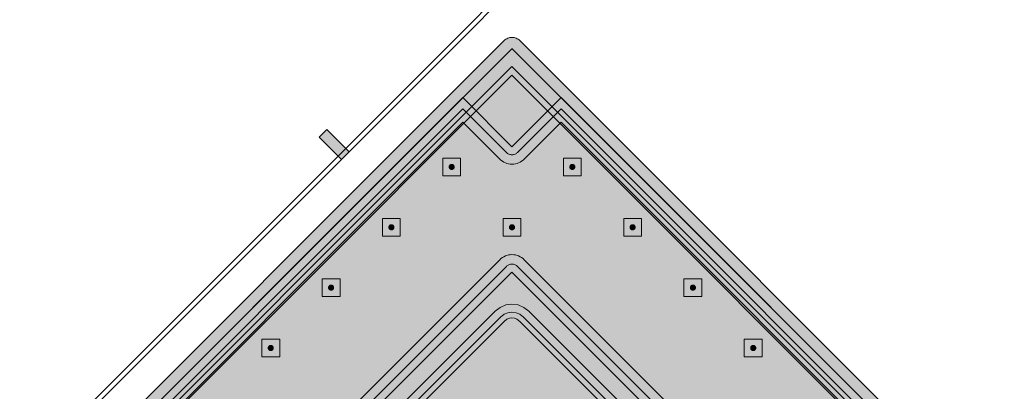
# Model space of a CAD drawing. Header units: metres. Extents: x 2172.2 to 2210.6, y 415.3 to 458.1.
# Tile 122 of 168: x 2177.5 to 2180.6, y 454.5 to 455.7. Entities that reach past the tile are written whole.
import ezdxf

# ---------------------------------------------------------------- set-up
doc = ezdxf.new("R2010")
doc.units = ezdxf.units.M
for name, color, linetype, lineweight in [('NC_N1_BANQUETTES', 7, 'CONTINUOUS', 13), ('NC_N1_FLOOR_DECOR', 32, 'CONTINUOUS', 13), ('NC_N1_GLAZING', 4, 'CONTINUOUS', 13), ('NC_N1_TABLES', 7, 'CONTINUOUS', 13), ('NC_N1_WALLS', 7, 'CONTINUOUS', 25)]:
    doc.layers.add(name, color=color, linetype=linetype, lineweight=lineweight)

# ---------------------------------------------------------------- blocks, each defined once
blk = doc.blocks.new('NC_N1_ARCHITECTURE')
at = {"layer": 'NC_N1_WALLS', "true_color": 0xe7e6e1}
blk.add_hatch(color=256, dxfattribs=at).paths.add_polyline_path([(-11.522739, 21.321583), (-11.498697, 21.345623), (-11.427987, 21.274914), (-11.452028, 21.250872)])
at = {"layer": 'NC_N1_GLAZING', "linetype": 'CONTINUOUS', "lineweight": -2}
blk.add_lwpolyline([(-9.626493, 23.076406), (-12.376925, 20.325975), (-12.387531, 20.336582), (-9.637099, 23.087013)], close=True, dxfattribs=at)
at = {"layer": 'NC_N1_WALLS', "linetype": 'CONTINUOUS', "lineweight": -2}
blk.add_lwpolyline([(-11.522739, 21.321583), (-11.498697, 21.345623), (-11.427987, 21.274914), (-11.452028, 21.250872)], close=True, dxfattribs=at)
blk = doc.blocks.new('NC_N1_MIXED_FLOOR_ANNEX_L_2')
at = {"true_color": 0xeff0ee}
h = blk.add_hatch(color=256, dxfattribs=at)
h.dxf.hatch_style = 1
h.paths.add_polyline_path([(-10.9189, 18.5203), (-10.9222, 18.5211), (-10.9255, 18.5223), (-10.9286, 18.5237), (-10.9315, 18.5255), (-10.9343, 18.5276), (-10.9368, 18.5299), (-12.4603, 20.0534), (-12.4626, 20.0559), (-12.4647, 20.0587), (-12.4665, 20.0616), (-12.4679, 20.0647), (-12.4691, 20.068), (-12.4699, 20.0713), (-12.4704, 20.0747), (-12.4706, 20.0781), (-12.4704, 20.0815), (-12.4699, 20.0849), (-12.4691, 20.0883), (-12.4679, 20.0915), (-12.4665, 20.0946), (-12.4647, 20.0976), (-12.4626, 20.1003), (-12.4603, 20.1029), (-10.9368, 21.6264), (-10.9343, 21.6287), (-10.9315, 21.6307), (-10.9286, 21.6325), (-10.9255, 21.6339), (-10.9222, 21.6351), (-10.9189, 21.6359), (-10.9155, 21.6364), (-10.9121, 21.6366), (-10.9087, 21.6364), (-10.9053, 21.6359), (-10.9019, 21.6351), (-10.8987, 21.6339), (-10.8956, 21.6325), (-10.8926, 21.6307), (-10.8899, 21.6287), (-10.8873, 21.6264), (-9.3638, 20.1029), (-9.3615, 20.1003), (-9.3595, 20.0976), (-9.3577, 20.0946), (-9.3563, 20.0915), (-9.3551, 20.0883), (-9.3543, 20.0849), (-9.3538, 20.0815), (-9.3536, 20.0781), (-9.3538, 20.0747), (-9.3543, 20.0713), (-9.3551, 20.068), (-9.3563, 20.0647), (-9.3577, 20.0616), (-9.3595, 20.0587), (-9.3615, 20.0559), (-9.3638, 20.0534), (-10.8873, 18.5299), (-10.8899, 18.5276), (-10.8926, 18.5255), (-10.8956, 18.5237), (-10.8987, 18.5223), (-10.9019, 18.5211), (-10.9053, 18.5203), (-10.9087, 18.5198), (-10.9121, 18.5196), (-10.9155, 18.5198)])
at = {"color": 0, "linetype": 'CONTINUOUS', "lineweight": -2, "true_color": 0xa5b2b8}
blk.add_lwpolyline([(-12.4603, 20.1029), (-10.9368, 21.6264), (-10.9343, 21.6287), (-10.9315, 21.6307), (-10.9286, 21.6325), (-10.9255, 21.6339), (-10.9222, 21.6351), (-10.9189, 21.6359), (-10.9155, 21.6364), (-10.9121, 21.6366), (-10.9087, 21.6364), (-10.9053, 21.6359), (-10.9019, 21.6351), (-10.8987, 21.6339), (-10.8956, 21.6325), (-10.8926, 21.6307), (-10.8899, 21.6287), (-10.8873, 21.6264), (-9.3638, 20.1029)], dxfattribs=at)
at = {"color": 0, "linetype": 'CONTINUOUS', "lineweight": -2, "true_color": 0xa38246}
for points in [[(-12.4355, 20.0781), (-12.435, 20.0787), (-10.9127, 21.601), (-10.9121, 21.6016), (-10.9115, 21.601), (-9.3892, 20.0787), (-9.3886, 20.0781), (-9.3892, 20.0775), (-10.9115, 18.5552), (-10.9121, 18.5547), (-10.9127, 18.5552), (-12.435, 20.0775)], [(-12.3507, 20.0781), (-10.9121, 21.5168), (-9.4734, 20.0781), (-10.9121, 18.6395)]]:
    blk.add_lwpolyline(points, close=True, dxfattribs=at)
at = {"color": 0, "linetype": 'CONTINUOUS', "lineweight": -2, "true_color": 0x778fa0}
blk.add_lwpolyline([(-12.379, 20.0781), (-10.9121, 21.545), (-9.4452, 20.0781), (-10.9121, 18.6112)], close=True, dxfattribs=at)
blk = doc.blocks.new('NC_N1_ANNEX_L_BANQUETTE')
at = {"true_color": 0x778fa0}
h = blk.add_hatch(color=256, dxfattribs=at)
h.dxf.hatch_style = 1
h.paths.add_polyline_path([(-1.05, -0.83), (-1.05, 1.05), (-0.55, 1.05), (-0.55, -0.55), (1.05, -0.55), (1.05, -1.05), (-0.83, -1.05), (-0.83, -0.83)])
at = {"true_color": 0xa38246}
h = blk.add_hatch(color=256, dxfattribs=at)
h.dxf.hatch_style = 1
h.paths.add_polyline_path([(-0.912, 0.16), (-0.912, 0.1592), (-0.9122, 0.1584), (-0.9123, 0.1577), (-0.9126, 0.1569), (-0.9129, 0.1562), (-0.9133, 0.1556), (-0.9138, 0.1549), (-0.9143, 0.1543), (-0.9149, 0.1538), (-0.9156, 0.1533), (-0.9162, 0.1529), (-0.9169, 0.1526), (-0.9177, 0.1523), (-0.9184, 0.1522), (-0.9192, 0.152), (-0.92, 0.152), (-0.9208, 0.152), (-0.9216, 0.1522), (-0.9223, 0.1523), (-0.9231, 0.1526), (-0.9238, 0.1529), (-0.9244, 0.1533), (-0.9251, 0.1538), (-0.9257, 0.1543), (-0.9262, 0.1549), (-0.9267, 0.1556), (-0.9271, 0.1562), (-0.9274, 0.1569), (-0.9277, 0.1577), (-0.9278, 0.1584), (-0.928, 0.1592), (-0.928, 0.16), (-0.928, 0.1608), (-0.9278, 0.1616), (-0.9277, 0.1623), (-0.9274, 0.1631), (-0.9271, 0.1638), (-0.9267, 0.1644), (-0.9262, 0.1651), (-0.9257, 0.1657), (-0.9251, 0.1662), (-0.9244, 0.1667), (-0.9238, 0.1671), (-0.9231, 0.1674), (-0.9223, 0.1677), (-0.9216, 0.1678), (-0.9208, 0.168), (-0.92, 0.168), (-0.9192, 0.168), (-0.9184, 0.1678), (-0.9177, 0.1677), (-0.9169, 0.1674), (-0.9162, 0.1671), (-0.9156, 0.1667), (-0.9149, 0.1662), (-0.9143, 0.1657), (-0.9138, 0.1651), (-0.9133, 0.1644), (-0.9129, 0.1638), (-0.9126, 0.1631), (-0.9123, 0.1623), (-0.9122, 0.1616), (-0.912, 0.1608)])
h = blk.add_hatch(color=256, dxfattribs=at)
h.dxf.hatch_style = 1
h.paths.add_polyline_path([(-0.912, -0.11), (-0.912, -0.1108), (-0.9122, -0.1116), (-0.9123, -0.1123), (-0.9126, -0.1131), (-0.9129, -0.1138), (-0.9133, -0.1144), (-0.9138, -0.1151), (-0.9143, -0.1157), (-0.9149, -0.1162), (-0.9156, -0.1167), (-0.9162, -0.1171), (-0.9169, -0.1174), (-0.9177, -0.1177), (-0.9184, -0.1178), (-0.9192, -0.118), (-0.92, -0.118), (-0.9208, -0.118), (-0.9216, -0.1178), (-0.9223, -0.1177), (-0.9231, -0.1174), (-0.9238, -0.1171), (-0.9244, -0.1167), (-0.9251, -0.1162), (-0.9257, -0.1157), (-0.9262, -0.1151), (-0.9267, -0.1144), (-0.9271, -0.1138), (-0.9274, -0.1131), (-0.9277, -0.1123), (-0.9278, -0.1116), (-0.928, -0.1108), (-0.928, -0.11), (-0.928, -0.1092), (-0.9278, -0.1084), (-0.9277, -0.1077), (-0.9274, -0.1069), (-0.9271, -0.1062), (-0.9267, -0.1056), (-0.9262, -0.1049), (-0.9257, -0.1043), (-0.9251, -0.1038), (-0.9244, -0.1033), (-0.9238, -0.1029), (-0.9231, -0.1026), (-0.9223, -0.1023), (-0.9216, -0.1022), (-0.9208, -0.102), (-0.92, -0.102), (-0.9192, -0.102), (-0.9184, -0.1022), (-0.9177, -0.1023), (-0.9169, -0.1026), (-0.9162, -0.1029), (-0.9156, -0.1033), (-0.9149, -0.1038), (-0.9143, -0.1043), (-0.9138, -0.1049), (-0.9133, -0.1056), (-0.9129, -0.1062), (-0.9126, -0.1069), (-0.9123, -0.1077), (-0.9122, -0.1084), (-0.912, -0.1092)])
h = blk.add_hatch(color=256, dxfattribs=at)
h.dxf.hatch_style = 1
h.paths.add_polyline_path([(-0.912, -0.38), (-0.912, -0.3808), (-0.9122, -0.3816), (-0.9123, -0.3823), (-0.9126, -0.3831), (-0.9129, -0.3838), (-0.9133, -0.3844), (-0.9138, -0.3851), (-0.9143, -0.3857), (-0.9149, -0.3862), (-0.9156, -0.3867), (-0.9162, -0.3871), (-0.9169, -0.3874), (-0.9177, -0.3877), (-0.9184, -0.3878), (-0.9192, -0.388), (-0.92, -0.388), (-0.9208, -0.388), (-0.9216, -0.3878), (-0.9223, -0.3877), (-0.9231, -0.3874), (-0.9238, -0.3871), (-0.9244, -0.3867), (-0.9251, -0.3862), (-0.9257, -0.3857), (-0.9262, -0.3851), (-0.9267, -0.3844), (-0.9271, -0.3838), (-0.9274, -0.3831), (-0.9277, -0.3823), (-0.9278, -0.3816), (-0.928, -0.3808), (-0.928, -0.38), (-0.928, -0.3792), (-0.9278, -0.3784), (-0.9277, -0.3777), (-0.9274, -0.3769), (-0.9271, -0.3762), (-0.9267, -0.3756), (-0.9262, -0.3749), (-0.9257, -0.3743), (-0.9251, -0.3738), (-0.9244, -0.3733), (-0.9238, -0.3729), (-0.9231, -0.3726), (-0.9223, -0.3723), (-0.9216, -0.3722), (-0.9208, -0.372), (-0.92, -0.372), (-0.9192, -0.372), (-0.9184, -0.3722), (-0.9177, -0.3723), (-0.9169, -0.3726), (-0.9162, -0.3729), (-0.9156, -0.3733), (-0.9149, -0.3738), (-0.9143, -0.3743), (-0.9138, -0.3749), (-0.9133, -0.3756), (-0.9129, -0.3762), (-0.9126, -0.3769), (-0.9123, -0.3777), (-0.9122, -0.3784), (-0.912, -0.3792)])
h = blk.add_hatch(color=256, dxfattribs=at)
h.dxf.hatch_style = 1
h.paths.add_polyline_path([(-0.912, -0.65), (-0.912, -0.6508), (-0.9122, -0.6516), (-0.9123, -0.6523), (-0.9126, -0.6531), (-0.9129, -0.6538), (-0.9133, -0.6544), (-0.9138, -0.6551), (-0.9143, -0.6557), (-0.9149, -0.6562), (-0.9156, -0.6567), (-0.9162, -0.6571), (-0.9169, -0.6574), (-0.9177, -0.6577), (-0.9184, -0.6578), (-0.9192, -0.658), (-0.92, -0.658), (-0.9208, -0.658), (-0.9216, -0.6578), (-0.9223, -0.6577), (-0.9231, -0.6574), (-0.9238, -0.6571), (-0.9244, -0.6567), (-0.9251, -0.6562), (-0.9257, -0.6557), (-0.9262, -0.6551), (-0.9267, -0.6544), (-0.9271, -0.6538), (-0.9274, -0.6531), (-0.9277, -0.6523), (-0.9278, -0.6516), (-0.928, -0.6508), (-0.928, -0.65), (-0.928, -0.6492), (-0.9278, -0.6484), (-0.9277, -0.6477), (-0.9274, -0.6469), (-0.9271, -0.6462), (-0.9267, -0.6456), (-0.9262, -0.6449), (-0.9257, -0.6443), (-0.9251, -0.6438), (-0.9244, -0.6433), (-0.9238, -0.6429), (-0.9231, -0.6426), (-0.9223, -0.6423), (-0.9216, -0.6422), (-0.9208, -0.642), (-0.92, -0.642), (-0.9192, -0.642), (-0.9184, -0.6422), (-0.9177, -0.6423), (-0.9169, -0.6426), (-0.9162, -0.6429), (-0.9156, -0.6433), (-0.9149, -0.6438), (-0.9143, -0.6443), (-0.9138, -0.6449), (-0.9133, -0.6456), (-0.9129, -0.6462), (-0.9126, -0.6469), (-0.9123, -0.6477), (-0.9122, -0.6484), (-0.912, -0.6492)])
h = blk.add_hatch(color=256, dxfattribs=at)
h.dxf.hatch_style = 1
h.paths.add_polyline_path([(-0.642, -0.65), (-0.642, -0.6508), (-0.6422, -0.6516), (-0.6423, -0.6523), (-0.6426, -0.6531), (-0.6429, -0.6538), (-0.6433, -0.6544), (-0.6438, -0.6551), (-0.6443, -0.6557), (-0.6449, -0.6562), (-0.6456, -0.6567), (-0.6462, -0.6571), (-0.6469, -0.6574), (-0.6477, -0.6577), (-0.6484, -0.6578), (-0.6492, -0.658), (-0.65, -0.658), (-0.6508, -0.658), (-0.6516, -0.6578), (-0.6523, -0.6577), (-0.6531, -0.6574), (-0.6538, -0.6571), (-0.6544, -0.6567), (-0.6551, -0.6562), (-0.6557, -0.6557), (-0.6562, -0.6551), (-0.6567, -0.6544), (-0.6571, -0.6538), (-0.6574, -0.6531), (-0.6577, -0.6523), (-0.6578, -0.6516), (-0.658, -0.6508), (-0.658, -0.65), (-0.658, -0.6492), (-0.6578, -0.6484), (-0.6577, -0.6477), (-0.6574, -0.6469), (-0.6571, -0.6462), (-0.6567, -0.6456), (-0.6562, -0.6449), (-0.6557, -0.6443), (-0.6551, -0.6438), (-0.6544, -0.6433), (-0.6538, -0.6429), (-0.6531, -0.6426), (-0.6523, -0.6423), (-0.6516, -0.6422), (-0.6508, -0.642), (-0.65, -0.642), (-0.6492, -0.642), (-0.6484, -0.6422), (-0.6477, -0.6423), (-0.6469, -0.6426), (-0.6462, -0.6429), (-0.6456, -0.6433), (-0.6449, -0.6438), (-0.6443, -0.6443), (-0.6438, -0.6449), (-0.6433, -0.6456), (-0.6429, -0.6462), (-0.6426, -0.6469), (-0.6423, -0.6477), (-0.6422, -0.6484), (-0.642, -0.6492)])
h = blk.add_hatch(color=256, dxfattribs=at)
h.dxf.hatch_style = 1
h.paths.add_polyline_path([(-0.642, -0.92), (-0.642, -0.9208), (-0.6422, -0.9216), (-0.6423, -0.9223), (-0.6426, -0.9231), (-0.6429, -0.9238), (-0.6433, -0.9244), (-0.6438, -0.9251), (-0.6443, -0.9257), (-0.6449, -0.9262), (-0.6456, -0.9267), (-0.6462, -0.9271), (-0.6469, -0.9274), (-0.6477, -0.9277), (-0.6484, -0.9278), (-0.6492, -0.928), (-0.65, -0.928), (-0.6508, -0.928), (-0.6516, -0.9278), (-0.6523, -0.9277), (-0.6531, -0.9274), (-0.6538, -0.9271), (-0.6544, -0.9267), (-0.6551, -0.9262), (-0.6557, -0.9257), (-0.6562, -0.9251), (-0.6567, -0.9244), (-0.6571, -0.9238), (-0.6574, -0.9231), (-0.6577, -0.9223), (-0.6578, -0.9216), (-0.658, -0.9208), (-0.658, -0.92), (-0.658, -0.9192), (-0.6578, -0.9184), (-0.6577, -0.9177), (-0.6574, -0.9169), (-0.6571, -0.9162), (-0.6567, -0.9156), (-0.6562, -0.9149), (-0.6557, -0.9143), (-0.6551, -0.9138), (-0.6544, -0.9133), (-0.6538, -0.9129), (-0.6531, -0.9126), (-0.6523, -0.9123), (-0.6516, -0.9122), (-0.6508, -0.912), (-0.65, -0.912), (-0.6492, -0.912), (-0.6484, -0.9122), (-0.6477, -0.9123), (-0.6469, -0.9126), (-0.6462, -0.9129), (-0.6456, -0.9133), (-0.6449, -0.9138), (-0.6443, -0.9143), (-0.6438, -0.9149), (-0.6433, -0.9156), (-0.6429, -0.9162), (-0.6426, -0.9169), (-0.6423, -0.9177), (-0.6422, -0.9184), (-0.642, -0.9192)])
h = blk.add_hatch(color=256, dxfattribs=at)
h.dxf.hatch_style = 1
h.paths.add_polyline_path([(-0.372, -0.92), (-0.372, -0.9208), (-0.3722, -0.9216), (-0.3723, -0.9223), (-0.3726, -0.9231), (-0.3729, -0.9238), (-0.3733, -0.9244), (-0.3738, -0.9251), (-0.3743, -0.9257), (-0.3749, -0.9262), (-0.3756, -0.9267), (-0.3762, -0.9271), (-0.3769, -0.9274), (-0.3777, -0.9277), (-0.3784, -0.9278), (-0.3792, -0.928), (-0.38, -0.928), (-0.3808, -0.928), (-0.3816, -0.9278), (-0.3823, -0.9277), (-0.3831, -0.9274), (-0.3838, -0.9271), (-0.3844, -0.9267), (-0.3851, -0.9262), (-0.3857, -0.9257), (-0.3862, -0.9251), (-0.3867, -0.9244), (-0.3871, -0.9238), (-0.3874, -0.9231), (-0.3877, -0.9223), (-0.3878, -0.9216), (-0.388, -0.9208), (-0.388, -0.92), (-0.388, -0.9192), (-0.3878, -0.9184), (-0.3877, -0.9177), (-0.3874, -0.9169), (-0.3871, -0.9162), (-0.3867, -0.9156), (-0.3862, -0.9149), (-0.3857, -0.9143), (-0.3851, -0.9138), (-0.3844, -0.9133), (-0.3838, -0.9129), (-0.3831, -0.9126), (-0.3823, -0.9123), (-0.3816, -0.9122), (-0.3808, -0.912), (-0.38, -0.912), (-0.3792, -0.912), (-0.3784, -0.9122), (-0.3777, -0.9123), (-0.3769, -0.9126), (-0.3762, -0.9129), (-0.3756, -0.9133), (-0.3749, -0.9138), (-0.3743, -0.9143), (-0.3738, -0.9149), (-0.3733, -0.9156), (-0.3729, -0.9162), (-0.3726, -0.9169), (-0.3723, -0.9177), (-0.3722, -0.9184), (-0.372, -0.9192)])
h = blk.add_hatch(color=256, dxfattribs=at)
h.dxf.hatch_style = 1
h.paths.add_polyline_path([(-0.102, -0.92), (-0.102, -0.9208), (-0.1022, -0.9216), (-0.1023, -0.9223), (-0.1026, -0.9231), (-0.1029, -0.9238), (-0.1033, -0.9244), (-0.1038, -0.9251), (-0.1043, -0.9257), (-0.1049, -0.9262), (-0.1056, -0.9267), (-0.1062, -0.9271), (-0.1069, -0.9274), (-0.1077, -0.9277), (-0.1084, -0.9278), (-0.1092, -0.928), (-0.11, -0.928), (-0.1108, -0.928), (-0.1116, -0.9278), (-0.1123, -0.9277), (-0.1131, -0.9274), (-0.1138, -0.9271), (-0.1144, -0.9267), (-0.1151, -0.9262), (-0.1157, -0.9257), (-0.1162, -0.9251), (-0.1167, -0.9244), (-0.1171, -0.9238), (-0.1174, -0.9231), (-0.1177, -0.9223), (-0.1178, -0.9216), (-0.118, -0.9208), (-0.118, -0.92), (-0.118, -0.9192), (-0.1178, -0.9184), (-0.1177, -0.9177), (-0.1174, -0.9169), (-0.1171, -0.9162), (-0.1167, -0.9156), (-0.1162, -0.9149), (-0.1157, -0.9143), (-0.1151, -0.9138), (-0.1144, -0.9133), (-0.1138, -0.9129), (-0.1131, -0.9126), (-0.1123, -0.9123), (-0.1116, -0.9122), (-0.1108, -0.912), (-0.11, -0.912), (-0.1092, -0.912), (-0.1084, -0.9122), (-0.1077, -0.9123), (-0.1069, -0.9126), (-0.1062, -0.9129), (-0.1056, -0.9133), (-0.1049, -0.9138), (-0.1043, -0.9143), (-0.1038, -0.9149), (-0.1033, -0.9156), (-0.1029, -0.9162), (-0.1026, -0.9169), (-0.1023, -0.9177), (-0.1022, -0.9184), (-0.102, -0.9192)])
h = blk.add_hatch(color=256, dxfattribs=at)
h.dxf.hatch_style = 1
h.paths.add_polyline_path([(0.168, -0.92), (0.168, -0.9208), (0.1678, -0.9216), (0.1677, -0.9223), (0.1674, -0.9231), (0.1671, -0.9238), (0.1667, -0.9244), (0.1662, -0.9251), (0.1657, -0.9257), (0.1651, -0.9262), (0.1644, -0.9267), (0.1638, -0.9271), (0.1631, -0.9274), (0.1623, -0.9277), (0.1616, -0.9278), (0.1608, -0.928), (0.16, -0.928), (0.1592, -0.928), (0.1584, -0.9278), (0.1577, -0.9277), (0.1569, -0.9274), (0.1562, -0.9271), (0.1556, -0.9267), (0.1549, -0.9262), (0.1543, -0.9257), (0.1538, -0.9251), (0.1533, -0.9244), (0.1529, -0.9238), (0.1526, -0.9231), (0.1523, -0.9223), (0.1522, -0.9216), (0.152, -0.9208), (0.152, -0.92), (0.152, -0.9192), (0.1522, -0.9184), (0.1523, -0.9177), (0.1526, -0.9169), (0.1529, -0.9162), (0.1533, -0.9156), (0.1538, -0.9149), (0.1543, -0.9143), (0.1549, -0.9138), (0.1556, -0.9133), (0.1562, -0.9129), (0.1569, -0.9126), (0.1577, -0.9123), (0.1584, -0.9122), (0.1592, -0.912), (0.16, -0.912), (0.1608, -0.912), (0.1616, -0.9122), (0.1623, -0.9123), (0.1631, -0.9126), (0.1638, -0.9129), (0.1644, -0.9133), (0.1651, -0.9138), (0.1657, -0.9143), (0.1662, -0.9149), (0.1667, -0.9156), (0.1671, -0.9162), (0.1674, -0.9169), (0.1677, -0.9177), (0.1678, -0.9184), (0.168, -0.9192)])
at = {"color": 0, "linetype": 'CONTINUOUS', "lineweight": -2, "true_color": 0x2d3540}
blk.add_lwpolyline([(-1.05, -0.83), (-1.05, 1.05), (-0.55, 1.05), (-0.55, -0.55), (1.05, -0.55), (1.05, -1.05), (-0.83, -1.05), (-0.83, -0.83)], close=True, dxfattribs=at)
at = {"color": 0, "linetype": 'CONTINUOUS', "lineweight": -2, "true_color": 0xa38246}
for points in [[(-0.575, 1.025), (-0.575, -0.55), (-0.5749, -0.5525), (-0.5745, -0.5549), (-0.5739, -0.5573), (-0.5731, -0.5596), (-0.572, -0.5618), (-0.5708, -0.5639), (-0.5693, -0.5659), (-0.5677, -0.5677), (-0.5659, -0.5693), (-0.5639, -0.5708), (-0.5618, -0.572), (-0.5596, -0.5731), (-0.5573, -0.5739), (-0.5549, -0.5745), (-0.5525, -0.5749), (-0.55, -0.575), (1.025, -0.575)], [(1.025, -1.025), (-0.805, -1.025), (-0.805, -0.83), (-0.8051, -0.8275), (-0.8055, -0.8251), (-0.8061, -0.8227), (-0.8069, -0.8204), (-0.808, -0.8182), (-0.8092, -0.8161), (-0.8107, -0.8141), (-0.8123, -0.8123), (-0.8141, -0.8107), (-0.8161, -0.8092), (-0.8182, -0.808), (-0.8204, -0.8069), (-0.8227, -0.8061), (-0.8251, -0.8055), (-0.8275, -0.8051), (-0.83, -0.805), (-1.025, -0.805), (-1.025, 1.025)], [(-0.605, 0.995), (-0.605, -0.55), (-0.6047, -0.5554), (-0.6039, -0.5607), (-0.6026, -0.566), (-0.6008, -0.571), (-0.5985, -0.5759), (-0.5957, -0.5806), (-0.5925, -0.5849), (-0.5889, -0.5889), (-0.5849, -0.5925), (-0.5806, -0.5957), (-0.5759, -0.5985), (-0.571, -0.6008), (-0.566, -0.6026), (-0.5607, -0.6039), (-0.5554, -0.6047), (-0.55, -0.605), (0.995, -0.605)], [(0.995, -0.995), (-0.775, -0.995), (-0.775, -0.83), (-0.7753, -0.8246), (-0.7761, -0.8193), (-0.7774, -0.814), (-0.7792, -0.809), (-0.7815, -0.8041), (-0.7843, -0.7994), (-0.7875, -0.7951), (-0.7911, -0.7911), (-0.7951, -0.7875), (-0.7994, -0.7843), (-0.8041, -0.7815), (-0.809, -0.7792), (-0.814, -0.7774), (-0.8193, -0.7761), (-0.8246, -0.7753), (-0.83, -0.775), (-0.995, -0.775), (-0.995, 0.995)]]:
    blk.add_lwpolyline(points, dxfattribs=at)
at = {"color": 0, "linetype": 'CONTINUOUS', "lineweight": -2, "true_color": 0xbfccd3}
for points in [[(-0.92, 0.12), (-0.88, 0.16), (-0.92, 0.2), (-0.96, 0.16)], [(-0.92, -0.15), (-0.88, -0.11), (-0.92, -0.07), (-0.96, -0.11)], [(-0.92, -0.42), (-0.88, -0.38), (-0.92, -0.34), (-0.96, -0.38)], [(-0.92, -0.69), (-0.88, -0.65), (-0.92, -0.61), (-0.96, -0.65)], [(-0.65, -0.69), (-0.61, -0.65), (-0.65, -0.61), (-0.69, -0.65)], [(-0.65, -0.96), (-0.61, -0.92), (-0.65, -0.88), (-0.69, -0.92)], [(-0.38, -0.96), (-0.34, -0.92), (-0.38, -0.88), (-0.42, -0.92)], [(-0.11, -0.96), (-0.07, -0.92), (-0.11, -0.88), (-0.15, -0.92)], [(0.16, -0.96), (0.2, -0.92), (0.16, -0.88), (0.12, -0.92)]]:
    blk.add_lwpolyline(points, close=True, dxfattribs=at)
at = {"color": 0, "linetype": 'CONTINUOUS', "lineweight": -2}
for points in [[(-0.912, 0.16), (-0.912, 0.1592), (-0.9122, 0.1584), (-0.9123, 0.1577), (-0.9126, 0.1569), (-0.9129, 0.1562), (-0.9133, 0.1556), (-0.9138, 0.1549), (-0.9143, 0.1543), (-0.9149, 0.1538), (-0.9156, 0.1533), (-0.9162, 0.1529), (-0.9169, 0.1526), (-0.9177, 0.1523), (-0.9184, 0.1522), (-0.9192, 0.152), (-0.92, 0.152), (-0.9208, 0.152), (-0.9216, 0.1522), (-0.9223, 0.1523), (-0.9231, 0.1526), (-0.9238, 0.1529), (-0.9244, 0.1533), (-0.9251, 0.1538), (-0.9257, 0.1543), (-0.9262, 0.1549), (-0.9267, 0.1556), (-0.9271, 0.1562), (-0.9274, 0.1569), (-0.9277, 0.1577), (-0.9278, 0.1584), (-0.928, 0.1592), (-0.928, 0.16), (-0.928, 0.1608), (-0.9278, 0.1616), (-0.9277, 0.1623), (-0.9274, 0.1631), (-0.9271, 0.1638), (-0.9267, 0.1644), (-0.9262, 0.1651), (-0.9257, 0.1657), (-0.9251, 0.1662), (-0.9244, 0.1667), (-0.9238, 0.1671), (-0.9231, 0.1674), (-0.9223, 0.1677), (-0.9216, 0.1678), (-0.9208, 0.168), (-0.92, 0.168), (-0.9192, 0.168), (-0.9184, 0.1678), (-0.9177, 0.1677), (-0.9169, 0.1674), (-0.9162, 0.1671), (-0.9156, 0.1667), (-0.9149, 0.1662), (-0.9143, 0.1657), (-0.9138, 0.1651), (-0.9133, 0.1644), (-0.9129, 0.1638), (-0.9126, 0.1631), (-0.9123, 0.1623), (-0.9122, 0.1616), (-0.912, 0.1608)], [(-0.912, -0.11), (-0.912, -0.1108), (-0.9122, -0.1116), (-0.9123, -0.1123), (-0.9126, -0.1131), (-0.9129, -0.1138), (-0.9133, -0.1144), (-0.9138, -0.1151), (-0.9143, -0.1157), (-0.9149, -0.1162), (-0.9156, -0.1167), (-0.9162, -0.1171), (-0.9169, -0.1174), (-0.9177, -0.1177), (-0.9184, -0.1178), (-0.9192, -0.118), (-0.92, -0.118), (-0.9208, -0.118), (-0.9216, -0.1178), (-0.9223, -0.1177), (-0.9231, -0.1174), (-0.9238, -0.1171), (-0.9244, -0.1167), (-0.9251, -0.1162), (-0.9257, -0.1157), (-0.9262, -0.1151), (-0.9267, -0.1144), (-0.9271, -0.1138), (-0.9274, -0.1131), (-0.9277, -0.1123), (-0.9278, -0.1116), (-0.928, -0.1108), (-0.928, -0.11), (-0.928, -0.1092), (-0.9278, -0.1084), (-0.9277, -0.1077), (-0.9274, -0.1069), (-0.9271, -0.1062), (-0.9267, -0.1056), (-0.9262, -0.1049), (-0.9257, -0.1043), (-0.9251, -0.1038), (-0.9244, -0.1033), (-0.9238, -0.1029), (-0.9231, -0.1026), (-0.9223, -0.1023), (-0.9216, -0.1022), (-0.9208, -0.102), (-0.92, -0.102), (-0.9192, -0.102), (-0.9184, -0.1022), (-0.9177, -0.1023), (-0.9169, -0.1026), (-0.9162, -0.1029), (-0.9156, -0.1033), (-0.9149, -0.1038), (-0.9143, -0.1043), (-0.9138, -0.1049), (-0.9133, -0.1056), (-0.9129, -0.1062), (-0.9126, -0.1069), (-0.9123, -0.1077), (-0.9122, -0.1084), (-0.912, -0.1092)], [(-0.912, -0.38), (-0.912, -0.3808), (-0.9122, -0.3816), (-0.9123, -0.3823), (-0.9126, -0.3831), (-0.9129, -0.3838), (-0.9133, -0.3844), (-0.9138, -0.3851), (-0.9143, -0.3857), (-0.9149, -0.3862), (-0.9156, -0.3867), (-0.9162, -0.3871), (-0.9169, -0.3874), (-0.9177, -0.3877), (-0.9184, -0.3878), (-0.9192, -0.388), (-0.92, -0.388), (-0.9208, -0.388), (-0.9216, -0.3878), (-0.9223, -0.3877), (-0.9231, -0.3874), (-0.9238, -0.3871), (-0.9244, -0.3867), (-0.9251, -0.3862), (-0.9257, -0.3857), (-0.9262, -0.3851), (-0.9267, -0.3844), (-0.9271, -0.3838), (-0.9274, -0.3831), (-0.9277, -0.3823), (-0.9278, -0.3816), (-0.928, -0.3808), (-0.928, -0.38), (-0.928, -0.3792), (-0.9278, -0.3784), (-0.9277, -0.3777), (-0.9274, -0.3769), (-0.9271, -0.3762), (-0.9267, -0.3756), (-0.9262, -0.3749), (-0.9257, -0.3743), (-0.9251, -0.3738), (-0.9244, -0.3733), (-0.9238, -0.3729), (-0.9231, -0.3726), (-0.9223, -0.3723), (-0.9216, -0.3722), (-0.9208, -0.372), (-0.92, -0.372), (-0.9192, -0.372), (-0.9184, -0.3722), (-0.9177, -0.3723), (-0.9169, -0.3726), (-0.9162, -0.3729), (-0.9156, -0.3733), (-0.9149, -0.3738), (-0.9143, -0.3743), (-0.9138, -0.3749), (-0.9133, -0.3756), (-0.9129, -0.3762), (-0.9126, -0.3769), (-0.9123, -0.3777), (-0.9122, -0.3784), (-0.912, -0.3792)], [(-0.912, -0.65), (-0.912, -0.6508), (-0.9122, -0.6516), (-0.9123, -0.6523), (-0.9126, -0.6531), (-0.9129, -0.6538), (-0.9133, -0.6544), (-0.9138, -0.6551), (-0.9143, -0.6557), (-0.9149, -0.6562), (-0.9156, -0.6567), (-0.9162, -0.6571), (-0.9169, -0.6574), (-0.9177, -0.6577), (-0.9184, -0.6578), (-0.9192, -0.658), (-0.92, -0.658), (-0.9208, -0.658), (-0.9216, -0.6578), (-0.9223, -0.6577), (-0.9231, -0.6574), (-0.9238, -0.6571), (-0.9244, -0.6567), (-0.9251, -0.6562), (-0.9257, -0.6557), (-0.9262, -0.6551), (-0.9267, -0.6544), (-0.9271, -0.6538), (-0.9274, -0.6531), (-0.9277, -0.6523), (-0.9278, -0.6516), (-0.928, -0.6508), (-0.928, -0.65), (-0.928, -0.6492), (-0.9278, -0.6484), (-0.9277, -0.6477), (-0.9274, -0.6469), (-0.9271, -0.6462), (-0.9267, -0.6456), (-0.9262, -0.6449), (-0.9257, -0.6443), (-0.9251, -0.6438), (-0.9244, -0.6433), (-0.9238, -0.6429), (-0.9231, -0.6426), (-0.9223, -0.6423), (-0.9216, -0.6422), (-0.9208, -0.642), (-0.92, -0.642), (-0.9192, -0.642), (-0.9184, -0.6422), (-0.9177, -0.6423), (-0.9169, -0.6426), (-0.9162, -0.6429), (-0.9156, -0.6433), (-0.9149, -0.6438), (-0.9143, -0.6443), (-0.9138, -0.6449), (-0.9133, -0.6456), (-0.9129, -0.6462), (-0.9126, -0.6469), (-0.9123, -0.6477), (-0.9122, -0.6484), (-0.912, -0.6492)], [(-0.642, -0.65), (-0.642, -0.6508), (-0.6422, -0.6516), (-0.6423, -0.6523), (-0.6426, -0.6531), (-0.6429, -0.6538), (-0.6433, -0.6544), (-0.6438, -0.6551), (-0.6443, -0.6557), (-0.6449, -0.6562), (-0.6456, -0.6567), (-0.6462, -0.6571), (-0.6469, -0.6574), (-0.6477, -0.6577), (-0.6484, -0.6578), (-0.6492, -0.658), (-0.65, -0.658), (-0.6508, -0.658), (-0.6516, -0.6578), (-0.6523, -0.6577), (-0.6531, -0.6574), (-0.6538, -0.6571), (-0.6544, -0.6567), (-0.6551, -0.6562), (-0.6557, -0.6557), (-0.6562, -0.6551), (-0.6567, -0.6544), (-0.6571, -0.6538), (-0.6574, -0.6531), (-0.6577, -0.6523), (-0.6578, -0.6516), (-0.658, -0.6508), (-0.658, -0.65), (-0.658, -0.6492), (-0.6578, -0.6484), (-0.6577, -0.6477), (-0.6574, -0.6469), (-0.6571, -0.6462), (-0.6567, -0.6456), (-0.6562, -0.6449), (-0.6557, -0.6443), (-0.6551, -0.6438), (-0.6544, -0.6433), (-0.6538, -0.6429), (-0.6531, -0.6426), (-0.6523, -0.6423), (-0.6516, -0.6422), (-0.6508, -0.642), (-0.65, -0.642), (-0.6492, -0.642), (-0.6484, -0.6422), (-0.6477, -0.6423), (-0.6469, -0.6426), (-0.6462, -0.6429), (-0.6456, -0.6433), (-0.6449, -0.6438), (-0.6443, -0.6443), (-0.6438, -0.6449), (-0.6433, -0.6456), (-0.6429, -0.6462), (-0.6426, -0.6469), (-0.6423, -0.6477), (-0.6422, -0.6484), (-0.642, -0.6492)], [(-0.642, -0.92), (-0.642, -0.9208), (-0.6422, -0.9216), (-0.6423, -0.9223), (-0.6426, -0.9231), (-0.6429, -0.9238), (-0.6433, -0.9244), (-0.6438, -0.9251), (-0.6443, -0.9257), (-0.6449, -0.9262), (-0.6456, -0.9267), (-0.6462, -0.9271), (-0.6469, -0.9274), (-0.6477, -0.9277), (-0.6484, -0.9278), (-0.6492, -0.928), (-0.65, -0.928), (-0.6508, -0.928), (-0.6516, -0.9278), (-0.6523, -0.9277), (-0.6531, -0.9274), (-0.6538, -0.9271), (-0.6544, -0.9267), (-0.6551, -0.9262), (-0.6557, -0.9257), (-0.6562, -0.9251), (-0.6567, -0.9244), (-0.6571, -0.9238), (-0.6574, -0.9231), (-0.6577, -0.9223), (-0.6578, -0.9216), (-0.658, -0.9208), (-0.658, -0.92), (-0.658, -0.9192), (-0.6578, -0.9184), (-0.6577, -0.9177), (-0.6574, -0.9169), (-0.6571, -0.9162), (-0.6567, -0.9156), (-0.6562, -0.9149), (-0.6557, -0.9143), (-0.6551, -0.9138), (-0.6544, -0.9133), (-0.6538, -0.9129), (-0.6531, -0.9126), (-0.6523, -0.9123), (-0.6516, -0.9122), (-0.6508, -0.912), (-0.65, -0.912), (-0.6492, -0.912), (-0.6484, -0.9122), (-0.6477, -0.9123), (-0.6469, -0.9126), (-0.6462, -0.9129), (-0.6456, -0.9133), (-0.6449, -0.9138), (-0.6443, -0.9143), (-0.6438, -0.9149), (-0.6433, -0.9156), (-0.6429, -0.9162), (-0.6426, -0.9169), (-0.6423, -0.9177), (-0.6422, -0.9184), (-0.642, -0.9192)], [(-0.372, -0.92), (-0.372, -0.9208), (-0.3722, -0.9216), (-0.3723, -0.9223), (-0.3726, -0.9231), (-0.3729, -0.9238), (-0.3733, -0.9244), (-0.3738, -0.9251), (-0.3743, -0.9257), (-0.3749, -0.9262), (-0.3756, -0.9267), (-0.3762, -0.9271), (-0.3769, -0.9274), (-0.3777, -0.9277), (-0.3784, -0.9278), (-0.3792, -0.928), (-0.38, -0.928), (-0.3808, -0.928), (-0.3816, -0.9278), (-0.3823, -0.9277), (-0.3831, -0.9274), (-0.3838, -0.9271), (-0.3844, -0.9267), (-0.3851, -0.9262), (-0.3857, -0.9257), (-0.3862, -0.9251), (-0.3867, -0.9244), (-0.3871, -0.9238), (-0.3874, -0.9231), (-0.3877, -0.9223), (-0.3878, -0.9216), (-0.388, -0.9208), (-0.388, -0.92), (-0.388, -0.9192), (-0.3878, -0.9184), (-0.3877, -0.9177), (-0.3874, -0.9169), (-0.3871, -0.9162), (-0.3867, -0.9156), (-0.3862, -0.9149), (-0.3857, -0.9143), (-0.3851, -0.9138), (-0.3844, -0.9133), (-0.3838, -0.9129), (-0.3831, -0.9126), (-0.3823, -0.9123), (-0.3816, -0.9122), (-0.3808, -0.912), (-0.38, -0.912), (-0.3792, -0.912), (-0.3784, -0.9122), (-0.3777, -0.9123), (-0.3769, -0.9126), (-0.3762, -0.9129), (-0.3756, -0.9133), (-0.3749, -0.9138), (-0.3743, -0.9143), (-0.3738, -0.9149), (-0.3733, -0.9156), (-0.3729, -0.9162), (-0.3726, -0.9169), (-0.3723, -0.9177), (-0.3722, -0.9184), (-0.372, -0.9192)], [(-0.102, -0.92), (-0.102, -0.9208), (-0.1022, -0.9216), (-0.1023, -0.9223), (-0.1026, -0.9231), (-0.1029, -0.9238), (-0.1033, -0.9244), (-0.1038, -0.9251), (-0.1043, -0.9257), (-0.1049, -0.9262), (-0.1056, -0.9267), (-0.1062, -0.9271), (-0.1069, -0.9274), (-0.1077, -0.9277), (-0.1084, -0.9278), (-0.1092, -0.928), (-0.11, -0.928), (-0.1108, -0.928), (-0.1116, -0.9278), (-0.1123, -0.9277), (-0.1131, -0.9274), (-0.1138, -0.9271), (-0.1144, -0.9267), (-0.1151, -0.9262), (-0.1157, -0.9257), (-0.1162, -0.9251), (-0.1167, -0.9244), (-0.1171, -0.9238), (-0.1174, -0.9231), (-0.1177, -0.9223), (-0.1178, -0.9216), (-0.118, -0.9208), (-0.118, -0.92), (-0.118, -0.9192), (-0.1178, -0.9184), (-0.1177, -0.9177), (-0.1174, -0.9169), (-0.1171, -0.9162), (-0.1167, -0.9156), (-0.1162, -0.9149), (-0.1157, -0.9143), (-0.1151, -0.9138), (-0.1144, -0.9133), (-0.1138, -0.9129), (-0.1131, -0.9126), (-0.1123, -0.9123), (-0.1116, -0.9122), (-0.1108, -0.912), (-0.11, -0.912), (-0.1092, -0.912), (-0.1084, -0.9122), (-0.1077, -0.9123), (-0.1069, -0.9126), (-0.1062, -0.9129), (-0.1056, -0.9133), (-0.1049, -0.9138), (-0.1043, -0.9143), (-0.1038, -0.9149), (-0.1033, -0.9156), (-0.1029, -0.9162), (-0.1026, -0.9169), (-0.1023, -0.9177), (-0.1022, -0.9184), (-0.102, -0.9192)], [(0.168, -0.92), (0.168, -0.9208), (0.1678, -0.9216), (0.1677, -0.9223), (0.1674, -0.9231), (0.1671, -0.9238), (0.1667, -0.9244), (0.1662, -0.9251), (0.1657, -0.9257), (0.1651, -0.9262), (0.1644, -0.9267), (0.1638, -0.9271), (0.1631, -0.9274), (0.1623, -0.9277), (0.1616, -0.9278), (0.1608, -0.928), (0.16, -0.928), (0.1592, -0.928), (0.1584, -0.9278), (0.1577, -0.9277), (0.1569, -0.9274), (0.1562, -0.9271), (0.1556, -0.9267), (0.1549, -0.9262), (0.1543, -0.9257), (0.1538, -0.9251), (0.1533, -0.9244), (0.1529, -0.9238), (0.1526, -0.9231), (0.1523, -0.9223), (0.1522, -0.9216), (0.152, -0.9208), (0.152, -0.92), (0.152, -0.9192), (0.1522, -0.9184), (0.1523, -0.9177), (0.1526, -0.9169), (0.1529, -0.9162), (0.1533, -0.9156), (0.1538, -0.9149), (0.1543, -0.9143), (0.1549, -0.9138), (0.1556, -0.9133), (0.1562, -0.9129), (0.1569, -0.9126), (0.1577, -0.9123), (0.1584, -0.9122), (0.1592, -0.912), (0.16, -0.912), (0.1608, -0.912), (0.1616, -0.9122), (0.1623, -0.9123), (0.1631, -0.9126), (0.1638, -0.9129), (0.1644, -0.9133), (0.1651, -0.9138), (0.1657, -0.9143), (0.1662, -0.9149), (0.1667, -0.9156), (0.1671, -0.9162), (0.1674, -0.9169), (0.1677, -0.9177), (0.1678, -0.9184), (0.168, -0.9192)]]:
    blk.add_lwpolyline(points, close=True, dxfattribs=at)
blk = doc.blocks.new('NC_N1_TABLE_SQUARE')
at = {"true_color": 0xf6f5ef}
h = blk.add_hatch(color=256, dxfattribs=at)
h.dxf.hatch_style = 1
h.paths.add_polyline_path([(0.425, -0.5), (-0.425, -0.5), (-0.4444, -0.4974), (-0.4625, -0.49), (-0.478, -0.478), (-0.49, -0.4625), (-0.4974, -0.4444), (-0.5, -0.425), (-0.5, 0.425), (-0.4974, 0.4444), (-0.49, 0.4625), (-0.478, 0.478), (-0.4625, 0.49), (-0.4444, 0.4974), (-0.425, 0.5), (0.425, 0.5), (0.4444, 0.4974), (0.4625, 0.49), (0.478, 0.478), (0.49, 0.4625), (0.4974, 0.4444), (0.5, 0.425), (0.5, -0.425), (0.4974, -0.4444), (0.49, -0.4625), (0.478, -0.478), (0.4625, -0.49), (0.4444, -0.4974)])
at = {"color": 0, "linetype": 'CONTINUOUS', "lineweight": -2, "true_color": 0x2d3540}
blk.add_lwpolyline([(0.425, -0.5), (-0.425, -0.5), (-0.4444, -0.4974), (-0.4625, -0.49), (-0.478, -0.478), (-0.49, -0.4625), (-0.4974, -0.4444), (-0.5, -0.425), (-0.5, 0.425)], dxfattribs=at)
at = {"color": 0, "linetype": 'CONTINUOUS', "lineweight": -2, "true_color": 0xa38246}
for points in [[(0.4234, -0.475), (-0.4234, -0.475), (-0.4379, -0.4731), (-0.4499, -0.4681), (-0.4602, -0.4602), (-0.4681, -0.4499), (-0.4731, -0.4379), (-0.475, -0.4234), (-0.475, 0.4234)], [(0.4222, -0.457), (-0.4222, -0.457), (-0.4332, -0.4556), (-0.4408, -0.4524), (-0.4474, -0.4474), (-0.4524, -0.4408), (-0.4556, -0.4332), (-0.457, -0.4222), (-0.457, 0.4222)]]:
    blk.add_lwpolyline(points, dxfattribs=at)

msp = doc.modelspace()

# ---------------------------------------------------------------- block references
at = {"layer": 'NC_N1_BANQUETTES', "linetype": 'CONTINUOUS', "yscale": -1, "rotation": -45}
msp.add_blockref('NC_N1_ANNEX_L_BANQUETTE', (2179.0879, 454.1167), dxfattribs=at)
at = {"layer": 'NC_N1_FLOOR_DECOR', "linetype": 'CONTINUOUS'}
msp.add_blockref('NC_N1_MIXED_FLOOR_ANNEX_L_2', (2190, 434), dxfattribs=at)
at = {"layer": 'NC_N1_TABLES', "linetype": 'CONTINUOUS', "yscale": -1, "rotation": -45}
msp.add_blockref('NC_N1_TABLE_SQUARE', (2179.0879, 454.1167), dxfattribs=at)
at = {"layer": 'NC_N1_WALLS'}
msp.add_blockref('NC_N1_ARCHITECTURE', (2190, 434), dxfattribs=at)

doc.saveas('drawing.dxf')
